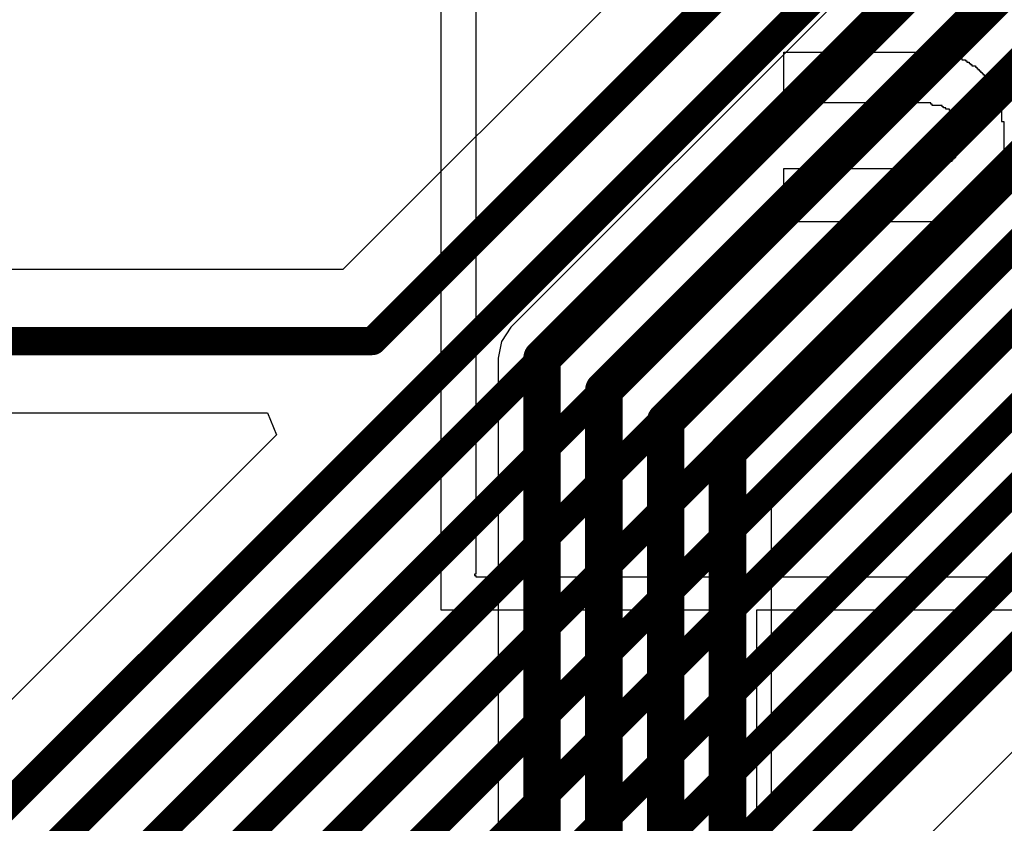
# Model space of a CAD drawing. Header units: millimetres. Extents: x -0.08 to 3.17, y -0.08 to 4.88.
# Tile 122 of 256: x 0.54 to 0.75, y 2.71 to 2.88. Entities that reach past the tile are written whole.
import ezdxf

# ---------------------------------------------------------------- set-up
doc = ezdxf.new("R2010")
doc.units = ezdxf.units.MM
doc.header["$MEASUREMENT"] = 0
for name, color, linetype in [('MidLayer2', 76, 'Continuous'), ('TopLayer', 1, 'Continuous'), ('TopOverlay', 2, 'Continuous')]:
    doc.layers.add(name, color=color, linetype=linetype)

msp = doc.modelspace()

# ---------------------------------------------------------------- linework, layer by layer
at = {"layer": 'MidLayer2'}
for p, q in [((0.86552, 3.03619), (0.64623, 2.8169)), ((0.70096, 2.78686), (0.90239, 2.98829)), ((0.64623, 2.8169), (0.64423, 2.8139)), ((0.64423, 2.8139), (0.64352, 2.81037)), ((0.64352, 2.81037), (0.64352, 2.81037)), ((0.64352, 2.81037), (0.64352, 1.75107)), ((0.70096, 2.27969), (0.70096, 2.78686))]:
    msp.add_line(p, q, dxfattribs=at)
at = {"layer": 'MidLayer2', "const_width": 0.00787}
for points in [[(0.65276, 2.81037), (0.88569, 3.04331)], [(0.66575, 2.80368), (0.88963, 3.02756)], [(0.67874, 2.79718), (0.89403, 3.01247)], [(0.69173, 2.79069), (0.89857, 2.99752)], [(0.65276, 1.74724), (0.65276, 2.81037)], [(0.66575, 1.69724), (0.66575, 2.80368)], [(0.67874, 1.65906), (0.67874, 2.79718)], [(0.69173, 1.6248), (0.69173, 2.79069)]]:
    msp.add_lwpolyline(points, dxfattribs=at)
at = {"layer": 'MidLayer2', "const_width": 0.00394}
for points in [[(0.65079, 2.81037, 1), (0.65472, 2.81037, 1)], [(0.65079, 2.81037, 1), (0.65472, 2.81037, 1)], [(0.66378, 2.80368, 1), (0.66772, 2.80368, 1)], [(0.66378, 2.80368, 1), (0.66772, 2.80368, 1)], [(0.67677, 2.79718, 1), (0.68071, 2.79718, 1)], [(0.67677, 2.79718, 1), (0.68071, 2.79718, 1)], [(0.68976, 2.79069, 1), (0.6937, 2.79069, 1)], [(0.68976, 2.79069, 1), (0.6937, 2.79069, 1)]]:
    msp.add_lwpolyline(points, format="xyb", close=True, dxfattribs=at)
at = {"layer": 'TopLayer'}
for p, q in [((0.7866, 3.00474), (0.61089, 2.82903)), ((0.61089, 2.82903), (0.16983, 2.82903)), ((0.21512, 2.79892), (0.59506, 2.79892)), ((0.59506, 2.79892), (0.59697, 2.7943)), ((0.59697, 2.7943), (0.51556, 2.71288)), ((0.63867, 2.61466), (0.78459, 2.76057))]:
    msp.add_line(p, q, dxfattribs=at)
at = {"layer": 'TopLayer', "const_width": 0.00591}
for points in [[(0.61712, 2.81397), (0.79724, 2.99409)], [(0.52179, 2.69783), (0.79837, 2.97441)], [(0.4988, 2.65649), (0.79704, 2.95472)], [(0.53543, 2.67344), (0.79704, 2.93504)], [(0.54646, 2.66564), (0.79617, 2.91535)], [(0.55748, 2.65775), (0.7954, 2.89567)], [(0.5685, 2.65036), (0.79413, 2.87598)], [(0.57953, 2.64468), (0.79115, 2.8563)], [(0.15748, 2.81397), (0.61712, 2.81397)], [(0.59055, 2.63793), (0.76132, 2.8087)], [(0.60157, 2.63225), (0.767, 2.79767)], [(0.6126, 2.62657), (0.77268, 2.78665)], [(0.62362, 2.62089), (0.77836, 2.77562)]]:
    msp.add_lwpolyline(points, dxfattribs=at)
at = {"layer": 'TopLayer', "const_width": 0.00295}
msp.add_lwpolyline([(0.61565, 2.81397, 1), (0.6186, 2.81397, 1)], format="xyb", close=True, dxfattribs=at)
msp.add_lwpolyline([(0.61565, 2.81397, 1), (0.6186, 2.81397, 1)], format="xyb", close=True, dxfattribs=at)
at = {"layer": 'TopOverlay'}
for p, q in [((0.63153, 2.75742), (0.63153, 3.06011)), ((0.63881, 3.05257), (0.63881, 2.76496)), ((0.70356, 2.86404), (0.70356, 2.8747)), ((0.70356, 2.8747), (0.73633, 2.8747)), ((0.73633, 2.8747), (0.73633, 2.87444)), ((0.73633, 2.87444), (0.73841, 2.87444)), ((0.73841, 2.87444), (0.73841, 2.87418)), ((0.73841, 2.87418), (0.73867, 2.87418)), ((0.73867, 2.87418), (0.73867, 2.87392)), ((0.73867, 2.87392), (0.74023, 2.87392)), ((0.74023, 2.87392), (0.74023, 2.8734)), ((0.74023, 2.8734), (0.74101, 2.8734)), ((0.74101, 2.8734), (0.74101, 2.87314)), ((0.74101, 2.87314), (0.74179, 2.87314)), ((0.74179, 2.87314), (0.74179, 2.87288)), ((0.74179, 2.87288), (0.74205, 2.87288)), ((0.74205, 2.87288), (0.74205, 2.87262)), ((0.74205, 2.87262), (0.74257, 2.87262)), ((0.74257, 2.87262), (0.74257, 2.87236)), ((0.74257, 2.87236), (0.74283, 2.87236)), ((0.74283, 2.87236), (0.74283, 2.8721)), ((0.74283, 2.8721), (0.74309, 2.8721)), ((0.74309, 2.8721), (0.74309, 2.87184)), ((0.74309, 2.87184), (0.74387, 2.87184)), ((0.74387, 2.87184), (0.74387, 2.87158)), ((0.74387, 2.87158), (0.74413, 2.87158)), ((0.74413, 2.87158), (0.74413, 2.87132)), ((0.74413, 2.87132), (0.74439, 2.87132)), ((0.74439, 2.87132), (0.74439, 2.87106)), ((0.74439, 2.87106), (0.74465, 2.87106)), ((0.74465, 2.87106), (0.74465, 2.8708)), ((0.74465, 2.8708), (0.74491, 2.8708)), ((0.74491, 2.8708), (0.74491, 2.87054)), ((0.74491, 2.87054), (0.74517, 2.87054)), ((0.74517, 2.87054), (0.74517, 2.87028)), ((0.74517, 2.87028), (0.74543, 2.87028)), ((0.74543, 2.87028), (0.74543, 2.87002)), ((0.74543, 2.87002), (0.74569, 2.87002)), ((0.74569, 2.87002), (0.74569, 2.86976)), ((0.74569, 2.86976), (0.74595, 2.86976)), ((0.74595, 2.86976), (0.74595, 2.8695)), ((0.74595, 2.8695), (0.74621, 2.8695)), ((0.74621, 2.8695), (0.74621, 2.86924)), ((0.74621, 2.86924), (0.74647, 2.86924)), ((0.74647, 2.86924), (0.74647, 2.86846)), ((0.74647, 2.86846), (0.74673, 2.86846)), ((0.74673, 2.86846), (0.74673, 2.8682)), ((0.74673, 2.8682), (0.74699, 2.8682)), ((0.74699, 2.8682), (0.74699, 2.86794)), ((0.74699, 2.86794), (0.74725, 2.86794)), ((0.74725, 2.86794), (0.74725, 2.86742)), ((0.74725, 2.86742), (0.74751, 2.86742)), ((0.74751, 2.86742), (0.74751, 2.86716)), ((0.74751, 2.86716), (0.74777, 2.86716)), ((0.74777, 2.86716), (0.74777, 2.86638)), ((0.74777, 2.86638), (0.74803, 2.86638)), ((0.74803, 2.86638), (0.74803, 2.86534)), ((0.74803, 2.86534), (0.74829, 2.86534)), ((0.74829, 2.86534), (0.74829, 2.86508)), ((0.74829, 2.86508), (0.74855, 2.86508)), ((0.74855, 2.86508), (0.74855, 2.8643)), ((0.70382, 2.86404), (0.70356, 2.86404)), ((0.70382, 2.86378), (0.70382, 2.86404)), ((0.70408, 2.86378), (0.70382, 2.86378)), ((0.72202, 2.86404), (0.70408, 2.86404)), ((0.70408, 2.86404), (0.70408, 2.86378)), ((0.72228, 2.86404), (0.72202, 2.86404)), ((0.73451, 2.86404), (0.72228, 2.86404)), ((0.73451, 2.86378), (0.73451, 2.86404)), ((0.73477, 2.86378), (0.73451, 2.86378)), ((0.73477, 2.86352), (0.73477, 2.86378)), ((0.73685, 2.86352), (0.73477, 2.86352)), ((0.73685, 2.86326), (0.73685, 2.86352)), ((0.73711, 2.86326), (0.73685, 2.86326)), ((0.73711, 2.863), (0.73711, 2.86326)), ((0.73763, 2.863), (0.73711, 2.863)), ((0.73763, 2.86274), (0.73763, 2.863)), ((0.73841, 2.86274), (0.73763, 2.86274)), ((0.73841, 2.86248), (0.73841, 2.86274)), ((0.73867, 2.86248), (0.73841, 2.86248)), ((0.73867, 2.86222), (0.73867, 2.86248)), ((0.74855, 2.8643), (0.74881, 2.8643)), ((0.74881, 2.8643), (0.74881, 2.86404)), ((0.74881, 2.86404), (0.74907, 2.86404)), ((0.74907, 2.86378), (0.74881, 2.86378)), ((0.74881, 2.86378), (0.74881, 2.86352)), ((0.74881, 2.86352), (0.74907, 2.86352)), ((0.74907, 2.86326), (0.74881, 2.86326)), ((0.74881, 2.86326), (0.74881, 2.863)), ((0.74881, 2.863), (0.74907, 2.863)), ((0.74907, 2.86404), (0.74907, 2.86378)), ((0.74907, 2.86352), (0.74907, 2.86326)), ((0.74907, 2.863), (0.74907, 2.86274)), ((0.74907, 2.86274), (0.74933, 2.86274)), ((0.74933, 2.86274), (0.74933, 2.86014)), ((0.73893, 2.86222), (0.73867, 2.86222)), ((0.73893, 2.86196), (0.73893, 2.86222)), ((0.73919, 2.86196), (0.73893, 2.86196)), ((0.73919, 2.8617), (0.73919, 2.86196)), ((0.73945, 2.8617), (0.73919, 2.8617)), ((0.73945, 2.86144), (0.73945, 2.8617)), ((0.73971, 2.86144), (0.73945, 2.86144)), ((0.73971, 2.86066), (0.73971, 2.86144)), ((0.74023, 2.86066), (0.73971, 2.86066)), ((0.74023, 2.85936), (0.74023, 2.86066)), ((0.74049, 2.85936), (0.74023, 2.85936)), ((0.74049, 2.8591), (0.74049, 2.85936)), ((0.74075, 2.8591), (0.74049, 2.8591)), ((0.74049, 2.85832), (0.74049, 2.85884)), ((0.74049, 2.85884), (0.74075, 2.85884)), ((0.74075, 2.85832), (0.74049, 2.85832)), ((0.74075, 2.85884), (0.74075, 2.8591)), ((0.74075, 2.85572), (0.74075, 2.85832)), ((0.74933, 2.86014), (0.74985, 2.86014)), ((0.74985, 2.86014), (0.74985, 2.85312)), ((0.74023, 2.85364), (0.74023, 2.85468)), ((0.74023, 2.85468), (0.74049, 2.85468)), ((0.74049, 2.85546), (0.74049, 2.85572)), ((0.74049, 2.85572), (0.74075, 2.85572)), ((0.74075, 2.85546), (0.74049, 2.85546)), ((0.74049, 2.85468), (0.74049, 2.85494)), ((0.74049, 2.85494), (0.74075, 2.85494)), ((0.74075, 2.85494), (0.74075, 2.85546)), ((0.73893, 2.85182), (0.73893, 2.85208)), ((0.73893, 2.85208), (0.73919, 2.85208)), ((0.73919, 2.85208), (0.73919, 2.85234)), ((0.73919, 2.85234), (0.73945, 2.85234)), ((0.73945, 2.85234), (0.73945, 2.8526)), ((0.73945, 2.8526), (0.73971, 2.8526)), ((0.73971, 2.8526), (0.73971, 2.85338)), ((0.73971, 2.85338), (0.73997, 2.85338)), ((0.73997, 2.85338), (0.73997, 2.85364)), ((0.73997, 2.85364), (0.74023, 2.85364)), ((0.74985, 2.85312), (0.74933, 2.85312)), ((0.74933, 2.85312), (0.74933, 2.85052)), ((0.70356, 2.83907), (0.70356, 2.85026)), ((0.70356, 2.85026), (0.73477, 2.85026)), ((0.73477, 2.85026), (0.73477, 2.85052)), ((0.73477, 2.85052), (0.73633, 2.85052)), ((0.73633, 2.85052), (0.73633, 2.85078)), ((0.73633, 2.85078), (0.73659, 2.85078)), ((0.73659, 2.85078), (0.73659, 2.85104)), ((0.73659, 2.85104), (0.73763, 2.85104)), ((0.73763, 2.85104), (0.73763, 2.8513)), ((0.73763, 2.8513), (0.73789, 2.8513)), ((0.73789, 2.8513), (0.73789, 2.85156)), ((0.73789, 2.85156), (0.73815, 2.85156)), ((0.73815, 2.85156), (0.73815, 2.85182)), ((0.73815, 2.85182), (0.73893, 2.85182)), ((0.74933, 2.85052), (0.74881, 2.85052)), ((0.74881, 2.85052), (0.74881, 2.84999)), ((0.74881, 2.84999), (0.74907, 2.84999)), ((0.74907, 2.84999), (0.74907, 2.84921)), ((0.74881, 2.84895), (0.74855, 2.84895)), ((0.74855, 2.84895), (0.74855, 2.84765)), ((0.74907, 2.84921), (0.74881, 2.84921)), ((0.74881, 2.84921), (0.74881, 2.84895)), ((0.74777, 2.84609), (0.74725, 2.84609)), ((0.74725, 2.84609), (0.74725, 2.84531)), ((0.74803, 2.84687), (0.74777, 2.84687)), ((0.74777, 2.84687), (0.74777, 2.84609)), ((0.74855, 2.84765), (0.74803, 2.84765)), ((0.74803, 2.84765), (0.74803, 2.84687)), ((0.74621, 2.84427), (0.74595, 2.84427)), ((0.74595, 2.84427), (0.74595, 2.84349)), ((0.74647, 2.84453), (0.74621, 2.84453)), ((0.74621, 2.84453), (0.74621, 2.84427)), ((0.74673, 2.84479), (0.74647, 2.84479)), ((0.74647, 2.84479), (0.74647, 2.84453)), ((0.74699, 2.84505), (0.74673, 2.84505)), ((0.74673, 2.84505), (0.74673, 2.84479)), ((0.74725, 2.84531), (0.74699, 2.84531)), ((0.74699, 2.84531), (0.74699, 2.84505)), ((0.74361, 2.84167), (0.74335, 2.84167)), ((0.74335, 2.84167), (0.74335, 2.84141)), ((0.74387, 2.84193), (0.74361, 2.84193)), ((0.74361, 2.84193), (0.74361, 2.84167)), ((0.74465, 2.84219), (0.74387, 2.84219)), ((0.74387, 2.84219), (0.74387, 2.84193)), ((0.74491, 2.84245), (0.74465, 2.84245)), ((0.74465, 2.84245), (0.74465, 2.84219)), ((0.74517, 2.84271), (0.74491, 2.84271)), ((0.74491, 2.84271), (0.74491, 2.84245)), ((0.74543, 2.84297), (0.74517, 2.84297)), ((0.74517, 2.84297), (0.74517, 2.84271)), ((0.74569, 2.84323), (0.74543, 2.84323)), ((0.74543, 2.84323), (0.74543, 2.84297)), ((0.74595, 2.84349), (0.74569, 2.84349)), ((0.74569, 2.84349), (0.74569, 2.84323)), ((0.73867, 2.83959), (0.73841, 2.83959)), ((0.73841, 2.83959), (0.73841, 2.83933)), ((0.74023, 2.83985), (0.73867, 2.83985)), ((0.73867, 2.83985), (0.73867, 2.83959)), ((0.74101, 2.84011), (0.74023, 2.84011)), ((0.74023, 2.84011), (0.74023, 2.83985)), ((0.74231, 2.84063), (0.74101, 2.84063)), ((0.74101, 2.84063), (0.74101, 2.84011)), ((0.74257, 2.84089), (0.74231, 2.84089)), ((0.74231, 2.84089), (0.74231, 2.84063)), ((0.74283, 2.84115), (0.74257, 2.84115)), ((0.74257, 2.84115), (0.74257, 2.84089)), ((0.74335, 2.84141), (0.74283, 2.84141)), ((0.74283, 2.84141), (0.74283, 2.84115)), ((0.70382, 2.83907), (0.70356, 2.83907)), ((0.70382, 2.83881), (0.70382, 2.83907)), ((0.70408, 2.83881), (0.70382, 2.83881)), ((0.73659, 2.83907), (0.70408, 2.83907)), ((0.70408, 2.83907), (0.70408, 2.83881)), ((0.73841, 2.83933), (0.73659, 2.83933)), ((0.73659, 2.83933), (0.73659, 2.83907)), ((0.63881, 2.76496), (0.63855, 2.76496)), ((0.63855, 2.76496), (0.63855, 2.7647)), ((0.63855, 2.7647), (0.63881, 2.7647)), ((0.63881, 2.7647), (0.63881, 2.76444)), ((0.63881, 2.76444), (0.85334, 2.76444)), ((0.69056, 2.75742), (0.63153, 2.75742)), ((0.69056, 2.75716), (0.69056, 2.75742)), ((0.69082, 2.75716), (0.69056, 2.75716)), ((0.69082, 2.75664), (0.69082, 2.75716)), ((0.86036, 2.75742), (0.69784, 2.75742)), ((0.69784, 2.75742), (0.69784, 2.56187)), ((0.69056, 2.75638), (0.69056, 2.75664)), ((0.69056, 2.75664), (0.69082, 2.75664)), ((0.69082, 2.75638), (0.69056, 2.75638)), ((0.69082, 2.55537), (0.69082, 2.75638))]:
    msp.add_line(p, q, dxfattribs=at)

doc.saveas('drawing.dxf')
